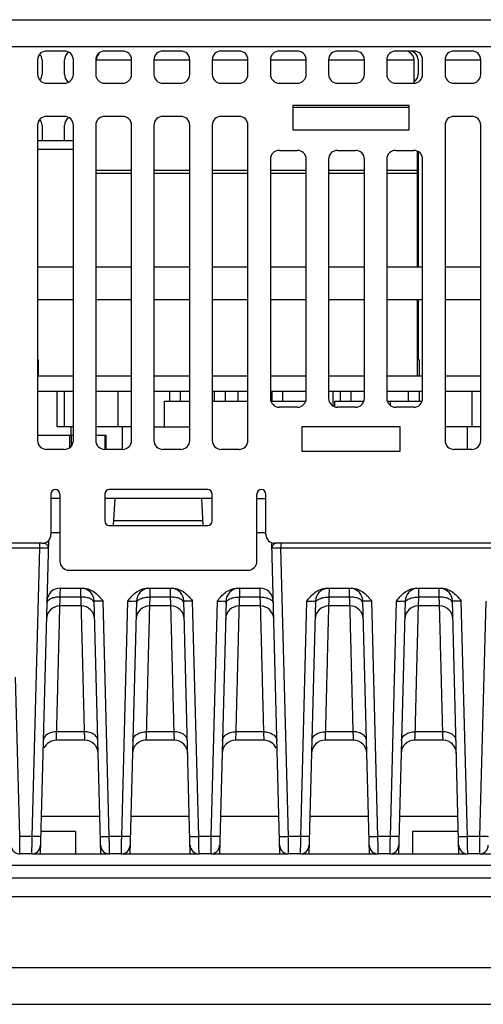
# Model space of a CAD drawing. Header units: millimetres. Extents: x -641 to 119, y -160 to 916.
# Tile 7 of 64: x -195 to -143, y 120 to 230. Entities that reach past the tile are written whole.
import ezdxf

# ---------------------------------------------------------------- set-up
doc = ezdxf.new("R2010")
doc.units = ezdxf.units.MM
doc.header["$LTSCALE"] = 32.67
doc.layers.get('0').update_dxf_attribs({"linetype": 'CONTINUOUS'})
doc.layers.add('02___PRT_ALL_AXES', color=7, linetype='CONTINUOUS')

msp = doc.modelspace()

# ---------------------------------------------------------------- linework, layer by layer
at = {"color": 7, "linetype": 'Continuous'}
for p, q in [((-229.537, 230.207), (-46.037, 230.207)), ((-229.537, 227.207), (-136.191, 227.207)), ((-189.537, 226.707), (-191.537, 226.707)), ((-183.037, 226.707), (-185.037, 226.707)), ((-176.537, 226.707), (-178.537, 226.707)), ((-170.037, 226.707), (-172.037, 226.707)), ((-163.537, 226.707), (-165.537, 226.707)), ((-157.037, 226.707), (-159.037, 226.707)), ((-150.537, 226.707), (-152.537, 226.707)), ((-144.037, 226.707), (-146.037, 226.707)), ((-192.537, 225.707), (-192.537, 224.107)), ((-192.037, 225.707), (-192.037, 224.107)), ((-189.537, 224.107), (-189.537, 225.707)), ((-188.537, 224.107), (-188.537, 225.707)), ((-186.037, 225.707), (-186.037, 224.107)), ((-185.987, 225.707), (-182.037, 225.707)), ((-185.53, 226.524), (-185.531, 226.557)), ((-182.037, 224.107), (-182.037, 225.707)), ((-179.537, 225.707), (-179.537, 224.107)), ((-179.537, 225.707), (-175.537, 225.707)), ((-175.537, 224.107), (-175.537, 225.707)), ((-173.037, 225.707), (-173.037, 224.107)), ((-173.037, 225.707), (-169.037, 225.707)), ((-169.037, 224.107), (-169.037, 225.707)), ((-166.537, 225.707), (-166.537, 224.107)), ((-166.537, 225.707), (-162.537, 225.707)), ((-162.537, 224.107), (-162.537, 225.707)), ((-160.037, 225.707), (-160.037, 224.107)), ((-160.037, 225.707), (-156.037, 225.707)), ((-156.037, 224.107), (-156.037, 225.707)), ((-153.537, 225.707), (-153.537, 224.107)), ((-153.537, 225.707), (-150.487, 225.707)), ((-150.037, 225.707), (-150.037, 224.107)), ((-149.537, 224.107), (-149.537, 225.707)), ((-147.037, 225.707), (-147.037, 224.107)), ((-146.999, 225.707), (-143.037, 225.707)), ((-143.037, 224.107), (-143.037, 225.707)), ((-191.537, 223.107), (-189.537, 223.107)), ((-185.037, 223.107), (-183.037, 223.107)), ((-178.537, 223.107), (-176.537, 223.107)), ((-172.037, 223.107), (-170.037, 223.107)), ((-165.537, 223.107), (-163.537, 223.107)), ((-159.037, 223.107), (-157.037, 223.107)), ((-152.537, 223.107), (-150.537, 223.107)), ((-146.037, 223.107), (-144.037, 223.107)), ((-164.037, 220.607), (-164.037, 217.907)), ((-151.037, 220.607), (-164.037, 220.607)), ((-151.037, 220.407), (-164.037, 220.407)), ((-151.037, 217.907), (-151.037, 220.607)), ((-189.537, 219.407), (-191.537, 219.407)), ((-183.037, 219.407), (-185.037, 219.407)), ((-176.537, 219.407), (-178.537, 219.407)), ((-170.037, 219.407), (-172.037, 219.407)), ((-144.037, 219.407), (-146.037, 219.407)), ((-192.537, 218.407), (-192.537, 183.207)), ((-192.037, 218.407), (-192.037, 216.707)), ((-189.537, 216.707), (-189.537, 218.407)), ((-188.537, 183.207), (-188.537, 218.407)), ((-186.037, 218.407), (-186.037, 183.207)), ((-182.037, 183.207), (-182.037, 218.407)), ((-179.537, 218.407), (-179.537, 183.207)), ((-175.537, 183.207), (-175.537, 218.407)), ((-173.037, 218.407), (-173.037, 183.207)), ((-169.037, 183.207), (-169.037, 218.407)), ((-164.037, 217.907), (-151.037, 217.907)), ((-147.037, 218.407), (-147.037, 183.207)), ((-143.037, 183.207), (-143.037, 218.407)), ((-192.537, 216.707), (-188.537, 216.707)), ((-188.537, 215.707), (-192.537, 215.707)), ((-165.537, 215.608), (-163.537, 215.608)), ((-159.037, 215.608), (-157.037, 215.608)), ((-152.537, 215.608), (-150.537, 215.608)), ((-166.537, 214.608), (-166.537, 187.907)), ((-162.537, 187.907), (-162.537, 214.608)), ((-160.037, 214.608), (-160.037, 187.907)), ((-156.037, 187.907), (-156.037, 214.608)), ((-153.537, 214.608), (-153.537, 187.907)), ((-150.147, 215.526), (-150.147, 213.007)), ((-150.037, 215.453), (-150.037, 202.607)), ((-149.537, 187.907), (-149.537, 214.608)), ((-186.037, 213.407), (-182.037, 213.407)), ((-179.537, 213.407), (-175.537, 213.407)), ((-173.037, 213.407), (-169.037, 213.407)), ((-166.537, 213.407), (-162.537, 213.407)), ((-160.037, 213.407), (-156.037, 213.407)), ((-153.537, 213.407), (-150.107, 213.407)), ((-150.107, 202.607), (-150.107, 213.407)), ((-182.037, 213.007), (-186.037, 213.007)), ((-175.537, 213.007), (-179.537, 213.007)), ((-169.037, 213.007), (-173.037, 213.007)), ((-162.537, 213.007), (-166.537, 213.007)), ((-156.037, 213.007), (-160.037, 213.007)), ((-150.147, 213.007), (-153.537, 213.007)), ((-192.537, 202.607), (-188.537, 202.607)), ((-186.037, 202.607), (-182.037, 202.607)), ((-179.537, 202.607), (-175.537, 202.607)), ((-173.037, 202.607), (-169.037, 202.607)), ((-166.537, 202.607), (-162.537, 202.607)), ((-160.037, 202.607), (-156.037, 202.607)), ((-153.537, 202.607), (-149.537, 202.607)), ((-147.037, 202.607), (-143.037, 202.607)), ((-188.537, 198.907), (-192.537, 198.907)), ((-182.037, 198.907), (-186.037, 198.907)), ((-175.537, 198.907), (-179.537, 198.907)), ((-169.037, 198.907), (-173.037, 198.907)), ((-162.537, 198.907), (-166.537, 198.907)), ((-156.037, 198.907), (-160.037, 198.907)), ((-149.537, 198.907), (-153.537, 198.907)), ((-150.107, 190.407), (-150.107, 198.907)), ((-150.037, 198.907), (-150.037, 192.207)), ((-143.037, 198.907), (-147.037, 198.907)), ((-192.537, 190.407), (-188.537, 190.407)), ((-186.037, 190.407), (-182.037, 190.407)), ((-179.537, 190.407), (-175.537, 190.407)), ((-173.037, 190.407), (-169.037, 190.407)), ((-166.537, 190.407), (-162.537, 190.407)), ((-160.037, 190.407), (-156.037, 190.407)), ((-153.537, 190.407), (-149.537, 190.407)), ((-147.037, 190.407), (-143.037, 190.407)), ((-192.537, 188.707), (-188.537, 188.707)), ((-190.337, 184.707), (-190.337, 188.707)), ((-189.537, 184.707), (-189.537, 188.707)), ((-186.037, 188.707), (-182.037, 188.707)), ((-183.537, 184.707), (-183.537, 188.707)), ((-179.537, 188.707), (-175.537, 188.707)), ((-173.037, 188.707), (-169.037, 188.707)), ((-171.537, 187.607), (-171.537, 188.707)), ((-166.537, 188.707), (-162.537, 188.707)), ((-160.037, 188.707), (-156.037, 188.707)), ((-159.537, 187.062), (-159.537, 188.707)), ((-153.537, 188.707), (-149.537, 188.707)), ((-147.037, 188.707), (-143.037, 188.707)), ((-144.037, 188.707), (-144.037, 184.707)), ((-178.372, 187.607), (-175.537, 187.607)), ((-178.372, 184.707), (-178.372, 187.607)), ((-173.037, 187.607), (-169.037, 187.607)), ((-166.477, 187.607), (-162.596, 187.607)), ((-159.322, 187.607), (-156.096, 187.607)), ((-159.322, 186.964), (-159.322, 187.607)), ((-153.477, 187.607), (-149.596, 187.607)), ((-153.112, 187.112), (-153.112, 187.607)), ((-163.537, 186.907), (-165.537, 186.907)), ((-157.037, 186.907), (-159.037, 186.907)), ((-150.537, 186.907), (-152.537, 186.907)), ((-188.537, 183.757), (-192.537, 183.757)), ((-188.537, 184.707), (-190.337, 184.707)), ((-188.945, 182.423), (-188.945, 183.757)), ((-188.837, 184.707), (-188.837, 183.757)), ((-188.729, 182.651), (-188.729, 183.757)), ((-182.037, 184.707), (-186.037, 184.707)), ((-184.887, 183.757), (-186.037, 183.757)), ((-184.995, 182.207), (-184.995, 183.757)), ((-184.887, 182.207), (-184.887, 183.757)), ((-183.087, 184.707), (-183.087, 182.207)), ((-179.537, 184.707), (-175.537, 184.707)), ((-152.037, 184.707), (-163.037, 184.707)), ((-163.037, 184.707), (-163.037, 182.007)), ((-152.037, 182.007), (-152.037, 184.707)), ((-143.037, 184.707), (-147.037, 184.707)), ((-144.566, 184.707), (-144.566, 182.207)), ((-189.537, 182.207), (-191.537, 182.207)), ((-183.037, 182.207), (-185.037, 182.207)), ((-176.537, 182.207), (-178.537, 182.207)), ((-170.037, 182.207), (-172.037, 182.207)), ((-163.037, 182.007), (-152.037, 182.007)), ((-144.037, 182.207), (-146.037, 182.207)), ((-191.037, 177.207), (-191.037, 172.707)), ((-190.037, 177.207), (-190.037, 169.707)), ((-185.037, 177.207), (-185.037, 174.207)), ((-173.537, 177.707), (-184.537, 177.707)), ((-173.037, 174.207), (-173.037, 177.207)), ((-168.037, 169.707), (-168.037, 177.207)), ((-167.037, 172.707), (-167.037, 177.207)), ((-190.037, 176.707), (-191.037, 176.707)), ((-173.037, 176.707), (-185.037, 176.707)), ((-184.037, 173.707), (-183.879, 176.707)), ((-174.037, 173.707), (-174.194, 176.707)), ((-168.037, 176.707), (-167.037, 176.707)), ((-174.063, 174.207), (-184.01, 174.207)), ((-191.037, 172.907), (-190.037, 172.907)), ((-184.537, 173.707), (-173.537, 173.707)), ((-168.037, 172.907), (-167.037, 172.907)), ((-192.037, 171.707), (-229.537, 171.707)), ((-192.332, 171.707), (-192.332, 171.194)), ((-191.31, 172.029), (-192.227, 137.035)), ((-165.477, 137.035), (-166.385, 171.698)), ((-92.837, 171.707), (-166.037, 171.707)), ((-165.372, 171.707), (-165.372, 171.194)), ((-229.537, 171.194), (-192.332, 171.194)), ((-192.332, 171.194), (-193.176, 138.955)), ((-165.372, 171.194), (-93.232, 171.194)), ((-164.528, 138.955), (-165.372, 171.194)), ((-189.037, 168.707), (-169.037, 168.707)), ((-189.989, 166.707), (-187.468, 166.707)), ((-180.215, 166.707), (-177.468, 166.707)), ((-170.215, 166.707), (-167.715, 166.707)), ((-160.215, 166.707), (-157.468, 166.707)), ((-150.215, 166.707), (-147.468, 166.707)), ((-187.689, 165.707), (-189.995, 165.707)), ((-185.477, 137.035), (-186.216, 165.266)), ((-184.528, 138.955), (-185.217, 165.266)), ((-182.488, 165.247), (-183.176, 138.955)), ((-181.488, 165.247), (-182.227, 137.035)), ((-177.689, 165.707), (-179.995, 165.707)), ((-175.477, 137.035), (-176.216, 165.266)), ((-174.528, 138.955), (-175.217, 165.266)), ((-172.488, 165.247), (-173.176, 138.955)), ((-171.488, 165.247), (-172.227, 137.035)), ((-167.709, 165.707), (-169.995, 165.707)), ((-162.488, 165.247), (-163.176, 138.955)), ((-161.488, 165.247), (-162.227, 137.035)), ((-157.689, 165.707), (-159.995, 165.707)), ((-155.477, 137.035), (-156.216, 165.266)), ((-154.528, 138.955), (-155.217, 165.266)), ((-152.488, 165.247), (-153.176, 138.955)), ((-151.488, 165.247), (-152.227, 137.035)), ((-147.689, 165.707), (-149.995, 165.707)), ((-145.477, 137.035), (-146.216, 165.266)), ((-144.528, 138.955), (-145.217, 165.266)), ((-142.488, 165.247), (-143.176, 138.955)), ((-187.644, 164.707), (-190.041, 164.707)), ((-177.644, 164.707), (-180.041, 164.707)), ((-167.663, 164.707), (-170.041, 164.707)), ((-157.644, 164.707), (-160.041, 164.707)), ((-147.644, 164.707), (-150.041, 164.707)), ((-194.528, 138.955), (-194.994, 156.747)), ((-187.251, 149.707), (-190.434, 149.707)), ((-187.287, 150.647), (-190.397, 150.647)), ((-177.251, 149.707), (-180.434, 149.707)), ((-177.287, 150.647), (-180.397, 150.647)), ((-167.27, 149.707), (-170.434, 149.707)), ((-167.307, 150.647), (-170.397, 150.647)), ((-157.251, 149.707), (-160.434, 149.707)), ((-157.287, 150.647), (-160.397, 150.647)), ((-147.251, 149.707), (-150.434, 149.707)), ((-147.287, 150.647), (-150.397, 150.647)), ((-185.586, 141.207), (-192.118, 141.207)), ((-175.586, 141.207), (-182.118, 141.207)), ((-165.586, 141.207), (-172.118, 141.207)), ((-155.586, 141.207), (-162.118, 141.207)), ((-145.586, 141.207), (-152.118, 141.207)), ((-193.176, 138.955), (-194.528, 138.955)), ((-188.292, 139.507), (-192.162, 139.507)), ((-188.292, 139.507), (-188.292, 137.035)), ((-183.176, 138.955), (-184.528, 138.955)), ((-173.176, 138.955), (-174.528, 138.955)), ((-163.176, 138.955), (-164.528, 138.955)), ((-153.176, 138.955), (-154.528, 138.955)), ((-145.542, 139.507), (-150.681, 139.507)), ((-150.681, 139.507), (-150.681, 137.035)), ((-143.176, 138.955), (-144.528, 138.955)), ((-193.202, 137.007), (-194.502, 137.007)), ((-193.097, 137.035), (-184.607, 137.035)), ((-183.202, 137.007), (-184.502, 137.007)), ((-183.097, 137.035), (-174.607, 137.035)), ((-173.202, 137.007), (-174.502, 137.007)), ((-173.097, 137.035), (-164.607, 137.035)), ((-163.202, 137.007), (-164.502, 137.007)), ((-163.097, 137.035), (-154.607, 137.035)), ((-153.202, 137.007), (-154.502, 137.007)), ((-153.097, 137.035), (-144.607, 137.035)), ((-143.202, 137.007), (-144.502, 137.007)), ((-143.097, 137.035), (-134.607, 137.035)), ((-229.537, 135.743), (-50.996, 135.743)), ((-229.537, 134.352), (-50.971, 134.352)), ((-229.537, 132.253), (-50.931, 132.253)), ((-229.537, 124.315), (-50.965, 124.315)), ((-229.537, 120.207), (-51.037, 120.207))]:
    msp.add_line(p, q, dxfattribs=at)
for centre, radius, start, end in [((-191.537, 225.707), 1, 90, 180), ((-189.537, 225.707), 1, 0, 90), ((-185.037, 225.707), 1, 90, 180), ((-183.037, 225.707), 1, 0, 90), ((-178.537, 225.707), 1, 90, 180), ((-176.537, 225.707), 1, 0, 90), ((-172.037, 225.707), 1, 90, 180), ((-170.037, 225.707), 1, 0, 90), ((-165.537, 225.707), 1, 90, 180), ((-163.537, 225.707), 1, 0, 90), ((-159.037, 225.707), 1, 90, 180), ((-157.037, 225.707), 1, 0, 90), ((-152.537, 225.707), 1, 90, 180), ((-151.487, 225.707), 1, 0, 67.50166), ((-151.037, 225.707), 1, 0, 90), ((-150.537, 225.707), 1, 0, 90), ((-146.037, 225.707), 1, 90, 180), ((-144.037, 225.707), 1, 0, 90), ((-193.037, 225.707), 1, 0, 40.60487), ((-188.537, 225.707), 1, 123.76934, 180), ((-184.987, 225.707), 1, 134.9989, 180), ((-191.537, 224.107), 1, 180, 270), ((-193.037, 224.107), 1, 319.39513, 0), ((-188.537, 224.107), 1, 180, 239.3951), ((-189.537, 224.107), 1, 270, 0), ((-185.037, 224.107), 1, 180, 270), ((-183.037, 224.107), 1, 270, 0), ((-178.537, 224.107), 1, 180, 270), ((-176.537, 224.107), 1, 270, 0), ((-172.037, 224.107), 1, 180, 270), ((-170.037, 224.107), 1, 270, 0), ((-165.537, 224.107), 1, 180, 270), ((-163.537, 224.107), 1, 270, 0), ((-159.037, 224.107), 1, 180, 270), ((-157.037, 224.107), 1, 270, 0), ((-152.537, 224.107), 1, 180, 270), ((-150.537, 224.107), 1, 270, 0), ((-151.037, 224.107), 1, 304.10979, 0), ((-146.037, 224.107), 1, 180, 270), ((-144.037, 224.107), 1, 270, 0), ((-191.537, 218.407), 1, 90, 180), ((-193.037, 218.407), 1, 0, 40.60487), ((-189.537, 218.407), 1, 0, 90), ((-188.537, 218.407), 1, 123.76934, 180), ((-185.037, 218.407), 1, 90, 180), ((-183.037, 218.407), 1, 0, 90), ((-178.537, 218.407), 1, 90, 180), ((-176.537, 218.407), 1, 0, 90), ((-172.037, 218.407), 1, 90, 180), ((-170.037, 218.407), 1, 0, 90), ((-146.037, 218.407), 1, 90, 180), ((-144.037, 218.407), 1, 0, 90), ((-165.537, 214.608), 1, 90, 180), ((-163.537, 214.608), 1, 0, 90), ((-159.037, 214.608), 1, 90, 180), ((-157.037, 214.608), 1, 0, 90), ((-152.537, 214.608), 1, 90, 180), ((-150.537, 214.608), 1, 0, 90), ((-165.537, 187.907), 1, 180, 270), ((-163.537, 187.907), 1, 270, 0), ((-159.037, 187.907), 1, 180, 270), ((-157.037, 187.907), 1, 270, 0), ((-152.537, 187.907), 1, 180, 270), ((-150.537, 187.907), 1, 270, 0), ((-191.537, 183.207), 1, 180, 270), ((-189.537, 183.207), 1, 270, 0), ((-185.037, 183.207), 1, 180, 270), ((-183.037, 183.207), 1, 270, 0), ((-178.537, 183.207), 1, 180, 270), ((-176.537, 183.207), 1, 270, 0), ((-172.037, 183.207), 1, 180, 270), ((-170.037, 183.207), 1, 270, 0), ((-146.037, 183.207), 1, 180, 270), ((-144.037, 183.207), 1, 270, 0), ((-190.537, 177.207), 0.5, 0, 180), ((-184.537, 177.207), 0.5, 90, 180), ((-173.537, 177.207), 0.5, 0, 90), ((-167.537, 177.207), 0.5, 0, 180), ((-184.537, 174.207), 0.5, 180, 270), ((-173.537, 174.207), 0.5, 270, 0), ((-192.037, 172.707), 1, 270, 0), ((-166.037, 172.707), 1, 180, 270), ((-191.832, 171.207), 0.5, 358.5, 90), ((-165.872, 171.207), 0.5, 90.00008, 181.5), ((-189.037, 169.707), 1, 180, 270), ((-169.037, 169.707), 1, 270, 0), ((-189.989, 165.207), 1.5, 90, 178.5), ((-187.696, 165.227), 1.48, 1.50002, 81.29144), ((-179.989, 165.207), 1.5, 98.52618, 178.49998), ((-177.696, 165.227), 1.48, 1.50002, 81.29144), ((-169.989, 165.207), 1.5, 98.52618, 178.49998), ((-167.715, 165.207), 1.5, 1.5, 90), ((-159.989, 165.207), 1.5, 98.52618, 178.49998), ((-157.696, 165.227), 1.48, 1.50002, 81.29142), ((-149.989, 165.207), 1.5, 98.52618, 178.49998), ((-147.696, 165.227), 1.48, 1.50002, 81.29142), ((-190.041, 163.207), 1.5, 90.00008, 178.50295), ((-187.644, 163.227), 1.48, 1.49902, 89.99997), ((-180.041, 163.207), 1.5, 90.00003, 178.5), ((-177.644, 163.227), 1.48, 1.49902, 89.99997), ((-170.041, 163.207), 1.5, 90.00003, 178.5), ((-167.663, 163.207), 1.5, 1.5, 89.99992), ((-160.041, 163.207), 1.5, 90.00003, 178.5), ((-157.644, 163.227), 1.48, 1.49902, 89.99997), ((-150.041, 163.207), 1.5, 90.00003, 178.5), ((-147.644, 163.227), 1.48, 1.49902, 89.99997), ((-190.434, 148.207), 1.5, 90, 156.37508), ((-187.251, 148.227), 1.48, 1.49992, 90), ((-180.434, 148.207), 1.5, 90, 178.5), ((-177.251, 148.227), 1.48, 1.49992, 90), ((-170.434, 148.207), 1.5, 90, 178.5), ((-167.27, 148.207), 1.5, 23.625, 90), ((-160.434, 148.207), 1.5, 90, 178.5), ((-157.251, 148.227), 1.48, 1.49992, 90), ((-150.434, 148.207), 1.5, 90, 178.5), ((-147.251, 148.227), 1.48, 1.49992, 90), ((-194.502, 138.007), 1, 181.5, 270), ((-193.202, 138.007), 1, 270, 358.50002), ((-184.502, 138.007), 1, 181.50017, 270), ((-183.202, 138.007), 1, 270, 358.50002), ((-174.502, 138.007), 1, 181.5, 270), ((-173.202, 138.007), 1, 270, 358.50002), ((-164.502, 138.007), 1, 181.5, 270), ((-163.202, 138.007), 1, 270, 358.50002), ((-154.502, 138.007), 1, 181.5, 270), ((-153.202, 138.007), 1, 270, 358.50002), ((-144.502, 138.007), 1, 181.5, 270), ((-143.202, 138.007), 1, 270, 358.50002)]:
    msp.add_arc(centre, radius, start, end, dxfattribs=at)
for points, start_tangent, end_tangent in [([(-192.332, 171.194), (-192.025, 171.191), (-191.741, 171.189), (-191.517, 171.189), (-191.377, 171.191), (-191.332, 171.194)], (0.9999149, -0.0130452), (0.0211839, 0.9997756)), ([(-166.372, 171.194), (-166.327, 171.191), (-166.187, 171.189), (-165.963, 171.189), (-165.679, 171.191), (-165.372, 171.194)], (0.0213429, -0.9997722), (0.9999149, 0.0130453)), ([(-189.995, 165.707), (-189.992, 166.122), (-189.99, 166.439), (-189.989, 166.639), (-189.989, 166.707)], (0.006585, 0.9999783), (0.0065549, 0.9999785)), ([(-187.689, 165.707), (-187.693, 166.239), (-187.695, 166.593), (-187.696, 166.707)], (-0.0067794, 0.999977), (-0.0068243, 0.9999767)), ([(-187.468, 166.707), (-186.743, 166.564), (-186.133, 166.212), (-185.636, 165.753), (-185.217, 165.266)], (1, 0.0000732), (0.6359391, -0.7717393)), ([(-182.488, 165.247), (-182.065, 165.741), (-181.564, 166.206), (-180.948, 166.562), (-180.214, 166.707)], (0.6333966, 0.7738273), (1, -0.0000873)), ([(-179.99, 166.444), (-179.992, 166.12), (-179.995, 165.707)], (-0.0065184, -0.9999788), (-0.0065017, -0.9999789)), ([(-179.989, 166.707), (-179.989, 166.643), (-179.99, 166.444)], (-0.0066134, -0.9999781), (-0.0065184, -0.9999788)), ([(-177.689, 165.707), (-177.693, 166.239), (-177.695, 166.593), (-177.696, 166.707)], (-0.0067794, 0.999977), (-0.0068243, 0.9999767)), ([(-177.468, 166.707), (-176.743, 166.564), (-176.133, 166.212), (-175.636, 165.753), (-175.217, 165.266)], (1, 0.0000732), (0.6359391, -0.7717393)), ([(-172.488, 165.247), (-172.065, 165.741), (-171.564, 166.206), (-170.948, 166.562), (-170.214, 166.707)], (0.6333966, 0.7738273), (1, -0.0000873)), ([(-169.99, 166.444), (-169.992, 166.12), (-169.995, 165.707)], (-0.0065184, -0.9999788), (-0.0065017, -0.9999789)), ([(-169.989, 166.707), (-169.989, 166.643), (-169.99, 166.444)], (-0.0066134, -0.9999781), (-0.0065184, -0.9999788)), ([(-167.715, 166.707), (-167.715, 166.639), (-167.714, 166.439), (-167.712, 166.122), (-167.709, 165.707)], (0.0065549, -0.9999785), (0.0065848, -0.9999783)), ([(-162.488, 165.247), (-162.065, 165.741), (-161.564, 166.206), (-160.948, 166.562), (-160.214, 166.707)], (0.6334014, 0.7738234), (1, -0.0000855)), ([(-159.99, 166.444), (-159.992, 166.12), (-159.995, 165.707)], (-0.0065184, -0.9999788), (-0.0065017, -0.9999789)), ([(-159.989, 166.707), (-159.989, 166.643), (-159.99, 166.444)], (-0.0066134, -0.9999781), (-0.0065184, -0.9999788)), ([(-157.689, 165.707), (-157.693, 166.239), (-157.695, 166.593), (-157.696, 166.707)], (-0.0067794, 0.999977), (-0.0068243, 0.9999767)), ([(-157.468, 166.707), (-156.743, 166.564), (-156.133, 166.212), (-155.636, 165.753), (-155.217, 165.266)], (1, 0.0000712), (0.6359436, -0.7717355)), ([(-152.488, 165.247), (-152.065, 165.741), (-151.564, 166.206), (-150.948, 166.562), (-150.214, 166.707)], (0.6334031, 0.773822), (1, -0.0000846)), ([(-149.99, 166.444), (-149.992, 166.12), (-149.995, 165.707)], (-0.0065181, -0.9999788), (-0.0065035, -0.9999789)), ([(-149.989, 166.707), (-149.989, 166.643), (-149.99, 166.444)], (-0.0066148, -0.9999781), (-0.0065181, -0.9999788)), ([(-147.689, 165.707), (-147.693, 166.239), (-147.695, 166.593), (-147.696, 166.707)], (-0.0067794, 0.999977), (-0.0068243, 0.9999767)), ([(-147.468, 166.707), (-146.743, 166.564), (-146.133, 166.212), (-145.636, 165.753), (-145.217, 165.266)], (1, 0.0000712), (0.6359436, -0.7717355)), ([(-191.049, 165.512), (-191.375, 165.278), (-191.495, 164.997)], (-0.9068772, -0.4213949), (-0.026198, -0.9996568)), ([(-189.995, 165.707), (-190.564, 165.662), (-191.049, 165.512)], (-0.9998072, 0.0196358), (-0.9068772, -0.4213949)), ([(-190.041, 164.707), (-190.038, 164.776), (-190.029, 164.975), (-190.014, 165.292), (-189.995, 165.707)], (0.0457749, 0.9989518), (0.0458236, 0.9989495)), ([(-186.65, 165.514), (-187.127, 165.663), (-187.689, 165.707)], (-0.9068725, 0.421405), (-0.9998072, -0.0196362)), ([(-187.644, 164.707), (-187.647, 164.776), (-187.656, 164.976), (-187.67, 165.293), (-187.689, 165.707)], (-0.0455137, 0.9989637), (-0.0455119, 0.9989638)), ([(-186.328, 165.284), (-186.65, 165.514)], (-0.6408131, 0.7676969), (-0.9068725, 0.421405)), ([(-186.21, 165.006), (-186.328, 165.284)], (-0.0261807, 0.9996572), (-0.6408131, 0.7676969)), ([(-186.216, 165.266), (-186.082, 165.28), (-185.924, 165.282), (-185.719, 165.28), (-185.478, 165.275), (-185.217, 165.266)], (-0.0270218, 0.9996348), (0.999248, -0.0387748)), ([(-182.488, 165.247), (-182.226, 165.256), (-181.985, 165.261), (-181.78, 165.263), (-181.622, 165.261), (-181.488, 165.247)], (0.9992275, 0.0392989), (-0.0269888, -0.9996357)), ([(-181.495, 164.997), (-181.375, 165.278)], (0.0261826, 0.9996572), (0.640811, 0.7676987)), ([(-181.375, 165.278), (-181.049, 165.512)], (0.640811, 0.7676987), (0.906871, 0.4214083)), ([(-181.049, 165.512), (-180.564, 165.662), (-179.995, 165.707)], (0.906871, 0.4214083), (0.9998072, -0.0196357)), ([(-179.995, 165.707), (-180.014, 165.293), (-180.029, 164.976), (-180.038, 164.776), (-180.041, 164.707)], (-0.0457725, -0.9989519), (-0.0457747, -0.9989518)), ([(-176.65, 165.514), (-177.127, 165.663), (-177.689, 165.707)], (-0.9068725, 0.421405), (-0.9998072, -0.0196362)), ([(-177.644, 164.707), (-177.647, 164.776), (-177.656, 164.976), (-177.67, 165.293), (-177.689, 165.707)], (-0.0455137, 0.9989637), (-0.0455119, 0.9989638)), ([(-176.328, 165.284), (-176.65, 165.514)], (-0.6408131, 0.7676969), (-0.9068725, 0.421405)), ([(-176.21, 165.006), (-176.328, 165.284)], (-0.0261807, 0.9996572), (-0.6408131, 0.7676969)), ([(-176.216, 165.266), (-176.082, 165.28), (-175.924, 165.282), (-175.719, 165.28), (-175.478, 165.275), (-175.217, 165.266)], (-0.0270218, 0.9996348), (0.999248, -0.0387748)), ([(-172.488, 165.247), (-172.226, 165.256), (-171.985, 165.261), (-171.78, 165.263), (-171.622, 165.261), (-171.488, 165.247)], (0.9992275, 0.0392989), (-0.0269888, -0.9996357)), ([(-171.495, 164.997), (-171.375, 165.278)], (0.0261826, 0.9996572), (0.640811, 0.7676987)), ([(-171.375, 165.278), (-171.049, 165.512)], (0.640811, 0.7676987), (0.906871, 0.4214083)), ([(-171.049, 165.512), (-170.564, 165.662), (-169.995, 165.707)], (0.906871, 0.4214083), (0.9998072, -0.0196357)), ([(-169.995, 165.707), (-170.014, 165.293), (-170.029, 164.976), (-170.038, 164.776), (-170.041, 164.707)], (-0.0457725, -0.9989519), (-0.0457747, -0.9989518)), ([(-167.709, 165.707), (-167.14, 165.662), (-166.655, 165.512)], (0.9998072, 0.0196351), (0.9068526, -0.421448)), ([(-167.709, 165.707), (-167.69, 165.292), (-167.675, 164.975), (-167.666, 164.776), (-167.663, 164.707)], (0.0458237, -0.9989495), (0.0457748, -0.9989518)), ([(-166.655, 165.512), (-166.329, 165.278), (-166.209, 164.997)], (0.9068526, -0.421448), (0.026014, -0.9996616)), ([(-162.488, 165.247), (-162.226, 165.256), (-161.985, 165.261), (-161.78, 165.263), (-161.622, 165.261), (-161.488, 165.247)], (0.9992274, 0.0393007), (-0.0270327, -0.9996346)), ([(-161.495, 164.997), (-161.375, 165.278)], (0.0261826, 0.9996572), (0.640811, 0.7676987)), ([(-161.375, 165.278), (-161.049, 165.512)], (0.640811, 0.7676987), (0.906871, 0.4214083)), ([(-161.049, 165.512), (-160.564, 165.662), (-159.995, 165.707)], (0.906871, 0.4214083), (0.9998072, -0.0196357)), ([(-159.995, 165.707), (-160.014, 165.293), (-160.029, 164.976), (-160.038, 164.776), (-160.041, 164.707)], (-0.0457725, -0.9989519), (-0.0457747, -0.9989518)), ([(-156.65, 165.514), (-157.127, 165.663), (-157.689, 165.707)], (-0.9068725, 0.421405), (-0.9998072, -0.0196362)), ([(-157.644, 164.707), (-157.647, 164.776), (-157.656, 164.976), (-157.67, 165.293), (-157.689, 165.707)], (-0.0455137, 0.9989637), (-0.0455119, 0.9989638)), ([(-156.328, 165.284), (-156.65, 165.514)], (-0.6408131, 0.7676969), (-0.9068725, 0.421405)), ([(-156.21, 165.006), (-156.328, 165.284)], (-0.0261807, 0.9996572), (-0.6408131, 0.7676969)), ([(-156.216, 165.266), (-156.082, 165.28), (-155.924, 165.282), (-155.719, 165.28), (-155.478, 165.275), (-155.217, 165.266)], (-0.0270661, 0.9996336), (0.9992479, -0.0387765)), ([(-152.488, 165.247), (-152.226, 165.256), (-151.985, 165.261), (-151.78, 165.263), (-151.622, 165.261), (-151.488, 165.247)], (0.9992274, 0.0393013), (-0.0270518, -0.999634)), ([(-151.495, 164.997), (-151.375, 165.278)], (0.0261824, 0.9996572), (0.6408109, 0.7676988)), ([(-151.375, 165.278), (-151.049, 165.512)], (0.6408109, 0.7676988), (0.906871, 0.4214083)), ([(-151.049, 165.512), (-150.564, 165.662), (-149.995, 165.707)], (0.906871, 0.4214083), (0.9998072, -0.0196357)), ([(-149.995, 165.707), (-150.014, 165.293), (-150.029, 164.976), (-150.038, 164.776), (-150.041, 164.707)], (-0.0457729, -0.9989519), (-0.0457746, -0.9989518)), ([(-146.65, 165.514), (-147.127, 165.663), (-147.689, 165.707)], (-0.9068725, 0.421405), (-0.9998072, -0.0196362)), ([(-147.644, 164.707), (-147.647, 164.776), (-147.656, 164.976), (-147.67, 165.293), (-147.689, 165.707)], (-0.0455137, 0.9989637), (-0.0455119, 0.9989638)), ([(-146.328, 165.284), (-146.65, 165.514)], (-0.6408131, 0.7676969), (-0.9068725, 0.421405)), ([(-146.21, 165.006), (-146.328, 165.284)], (-0.0261807, 0.9996572), (-0.6408131, 0.7676969)), ([(-146.216, 165.266), (-146.082, 165.28), (-145.924, 165.282), (-145.719, 165.28), (-145.478, 165.275), (-145.217, 165.266)], (-0.0270661, 0.9996336), (0.9992479, -0.0387765)), ([(-190.397, 150.647), (-190.357, 152.217), (-190.312, 154.002), (-190.264, 155.88), (-190.217, 157.74), (-190.173, 159.481), (-190.134, 161.021), (-190.102, 162.304), (-190.077, 163.298), (-190.059, 164.001), (-190.048, 164.436), (-190.042, 164.651), (-190.041, 164.707)], (0.0253032, 0.9996798), (0.0253034, 0.9996798)), ([(-187.287, 150.647), (-187.323, 152.06), (-187.364, 153.673), (-187.408, 155.39), (-187.451, 157.118), (-187.493, 158.776), (-187.532, 160.292), (-187.565, 161.61), (-187.593, 162.693), (-187.614, 163.526), (-187.629, 164.113), (-187.638, 164.478), (-187.642, 164.659), (-187.644, 164.707)], (-0.0253148, 0.9996795), (-0.0253152, 0.9996795)), ([(-180.041, 164.707), (-180.042, 164.662), (-180.046, 164.489), (-180.055, 164.139), (-180.07, 163.571), (-180.09, 162.759), (-180.117, 161.697), (-180.15, 160.398), (-180.188, 158.895), (-180.23, 157.241), (-180.274, 155.504), (-180.318, 153.766), (-180.36, 152.115), (-180.397, 150.647)], (-0.0253035, -0.9996798), (-0.0253032, -0.9996798)), ([(-177.287, 150.647), (-177.323, 152.06), (-177.364, 153.673), (-177.408, 155.39), (-177.451, 157.118), (-177.493, 158.776), (-177.532, 160.292), (-177.565, 161.61), (-177.593, 162.693), (-177.614, 163.526), (-177.629, 164.113), (-177.638, 164.478), (-177.642, 164.659), (-177.644, 164.707)], (-0.0253148, 0.9996795), (-0.0253152, 0.9996795)), ([(-170.041, 164.707), (-170.042, 164.662), (-170.046, 164.489), (-170.055, 164.139), (-170.07, 163.571), (-170.09, 162.759), (-170.117, 161.697), (-170.15, 160.398), (-170.188, 158.895), (-170.23, 157.241), (-170.274, 155.504), (-170.318, 153.766), (-170.36, 152.115), (-170.397, 150.647)], (-0.0253035, -0.9996798), (-0.0253032, -0.9996798)), ([(-167.663, 164.707), (-167.662, 164.655), (-167.657, 164.451), (-167.646, 164.033), (-167.629, 163.352), (-167.604, 162.38), (-167.572, 161.118), (-167.534, 159.591), (-167.49, 157.855), (-167.442, 155.989), (-167.394, 154.09), (-167.348, 152.268), (-167.307, 150.647)], (0.0253034, -0.9996798), (0.0253032, -0.9996798)), ([(-160.041, 164.707), (-160.042, 164.662), (-160.046, 164.489), (-160.055, 164.139), (-160.07, 163.571), (-160.09, 162.759), (-160.117, 161.697), (-160.15, 160.398), (-160.188, 158.895), (-160.23, 157.241), (-160.274, 155.504), (-160.318, 153.766), (-160.36, 152.115), (-160.397, 150.647)], (-0.0253035, -0.9996798), (-0.0253032, -0.9996798)), ([(-157.287, 150.647), (-157.323, 152.06), (-157.364, 153.673), (-157.408, 155.39), (-157.451, 157.118), (-157.493, 158.776), (-157.532, 160.292), (-157.565, 161.61), (-157.593, 162.693), (-157.614, 163.526), (-157.629, 164.113), (-157.638, 164.478), (-157.642, 164.659), (-157.644, 164.707)], (-0.0253148, 0.9996795), (-0.0253152, 0.9996795)), ([(-150.041, 164.707), (-150.042, 164.662), (-150.046, 164.489), (-150.055, 164.139), (-150.07, 163.571), (-150.09, 162.759), (-150.117, 161.697), (-150.15, 160.398), (-150.188, 158.895), (-150.23, 157.241), (-150.274, 155.504), (-150.318, 153.766), (-150.36, 152.115), (-150.397, 150.647)], (-0.0253035, -0.9996798), (-0.0253032, -0.9996798)), ([(-147.287, 150.647), (-147.323, 152.06), (-147.364, 153.673), (-147.408, 155.39), (-147.451, 157.118), (-147.493, 158.776), (-147.532, 160.292), (-147.565, 161.61), (-147.593, 162.693), (-147.614, 163.526), (-147.629, 164.113), (-147.638, 164.478), (-147.642, 164.659), (-147.644, 164.707)], (-0.0253148, 0.9996795), (-0.0253152, 0.9996795)), ([(-190.397, 150.647), (-190.965, 150.578), (-191.448, 150.366), (-191.775, 150.043), (-191.896, 149.656)], (-0.9999044, 0.0138292), (-0.0261776, -0.9996573)), ([(-190.434, 149.707), (-190.428, 149.861), (-190.42, 150.063), (-190.409, 150.334), (-190.397, 150.647)], (0.0392471, 0.9992295), (0.0392421, 0.9992297)), ([(-185.808, 149.669), (-185.928, 150.051), (-186.251, 150.37), (-186.727, 150.579), (-187.287, 150.647)], (-0.0261774, 0.9996573), (-0.9999044, -0.0138292)), ([(-187.251, 149.707), (-187.255, 149.807), (-187.26, 149.943), (-187.268, 150.137), (-187.277, 150.377), (-187.287, 150.647)], (-0.0390761, 0.9992362), (-0.0390647, 0.9992367)), ([(-181.896, 149.656), (-181.775, 150.043), (-181.448, 150.366), (-180.965, 150.578), (-180.397, 150.647)], (0.0261766, 0.9996573), (0.9999044, -0.0138292)), ([(-180.397, 150.647), (-180.407, 150.379), (-180.417, 150.14), (-180.424, 149.946), (-180.43, 149.809), (-180.434, 149.707)], (-0.0392411, -0.9992298), (-0.0392496, -0.9992294)), ([(-175.808, 149.669), (-175.928, 150.051), (-176.251, 150.37), (-176.727, 150.579), (-177.287, 150.647)], (-0.0261774, 0.9996573), (-0.9999044, -0.0138292)), ([(-177.251, 149.707), (-177.255, 149.807), (-177.26, 149.943), (-177.268, 150.137), (-177.277, 150.377), (-177.287, 150.647)], (-0.0390761, 0.9992362), (-0.0390647, 0.9992367)), ([(-171.896, 149.656), (-171.775, 150.043), (-171.448, 150.366), (-170.965, 150.578), (-170.397, 150.647)], (0.0261766, 0.9996573), (0.9999044, -0.0138292)), ([(-170.397, 150.647), (-170.407, 150.379), (-170.417, 150.14), (-170.424, 149.946), (-170.43, 149.809), (-170.434, 149.707)], (-0.0392411, -0.9992298), (-0.0392496, -0.9992294)), ([(-167.307, 150.647), (-166.739, 150.578), (-166.256, 150.366), (-165.929, 150.043), (-165.808, 149.656)], (0.9999044, 0.0138292), (0.0261763, -0.9996573)), ([(-167.307, 150.647), (-167.295, 150.336), (-167.284, 150.065), (-167.276, 149.863), (-167.27, 149.707)], (0.0392433, -0.9992297), (0.0392471, -0.9992295)), ([(-161.896, 149.656), (-161.775, 150.043), (-161.448, 150.366), (-160.965, 150.578), (-160.397, 150.647)], (0.0261766, 0.9996573), (0.9999044, -0.0138292)), ([(-160.397, 150.647), (-160.407, 150.379), (-160.417, 150.14), (-160.424, 149.946), (-160.43, 149.809), (-160.434, 149.707)], (-0.0392411, -0.9992298), (-0.0392496, -0.9992294)), ([(-155.808, 149.669), (-155.928, 150.051), (-156.251, 150.37), (-156.727, 150.579), (-157.287, 150.647)], (-0.0261774, 0.9996573), (-0.9999044, -0.0138292)), ([(-157.251, 149.707), (-157.255, 149.807), (-157.26, 149.943), (-157.268, 150.137), (-157.277, 150.377), (-157.287, 150.647)], (-0.0390761, 0.9992362), (-0.0390647, 0.9992367)), ([(-151.896, 149.656), (-151.775, 150.043), (-151.448, 150.366), (-150.965, 150.578), (-150.397, 150.647)], (0.0261765, 0.9996573), (0.9999044, -0.0138292)), ([(-150.397, 150.647), (-150.407, 150.379), (-150.417, 150.14), (-150.424, 149.946), (-150.43, 149.809), (-150.434, 149.707)], (-0.0392412, -0.9992298), (-0.0392496, -0.9992294)), ([(-145.808, 149.669), (-145.928, 150.051), (-146.251, 150.37), (-146.727, 150.579), (-147.287, 150.647)], (-0.0261774, 0.9996573), (-0.9999044, -0.0138292)), ([(-147.251, 149.707), (-147.255, 149.807), (-147.26, 149.943), (-147.268, 150.137), (-147.277, 150.377), (-147.287, 150.647)], (-0.0390761, 0.9992362), (-0.0390647, 0.9992367)), ([(-194.502, 137.007), (-194.503, 137.061), (-194.505, 137.242), (-194.509, 137.557), (-194.515, 137.982), (-194.521, 138.469), (-194.528, 138.955)], (-0.0130803, 0.9999144), (-0.0131062, 0.9999141)), ([(-193.176, 138.955), (-193.183, 138.469), (-193.189, 137.982), (-193.194, 137.557), (-193.199, 137.241), (-193.201, 137.061), (-193.202, 137.007)], (-0.0131058, -0.9999141), (-0.0130805, -0.9999144)), ([(-192.177, 138.955), (-192.311, 138.945), (-192.677, 138.945), (-193.176, 138.955)], (-0.0261769, -0.9996573), (-0.9996578, 0.0261592)), ([(-185.527, 138.955), (-185.393, 138.945), (-185.027, 138.945), (-184.528, 138.955)], (0.0261769, -0.9996573), (0.9996578, 0.026159)), ([(-184.502, 137.007), (-184.503, 137.061), (-184.505, 137.242), (-184.509, 137.557), (-184.515, 137.982), (-184.521, 138.469), (-184.528, 138.955)], (-0.0130803, 0.9999144), (-0.0131062, 0.9999141)), ([(-183.176, 138.955), (-183.183, 138.469), (-183.189, 137.982), (-183.194, 137.557), (-183.199, 137.241), (-183.201, 137.061), (-183.202, 137.007)], (-0.0131058, -0.9999141), (-0.0130805, -0.9999144)), ([(-182.177, 138.955), (-182.311, 138.945), (-182.677, 138.945), (-183.176, 138.955)], (-0.0261769, -0.9996573), (-0.9996578, 0.0261592)), ([(-175.527, 138.955), (-175.393, 138.945), (-175.027, 138.945), (-174.528, 138.955)], (0.0261769, -0.9996573), (0.9996578, 0.026159)), ([(-174.502, 137.007), (-174.503, 137.061), (-174.505, 137.242), (-174.509, 137.557), (-174.515, 137.982), (-174.521, 138.469), (-174.528, 138.955)], (-0.0130803, 0.9999144), (-0.0131062, 0.9999141)), ([(-173.176, 138.955), (-173.183, 138.469), (-173.189, 137.982), (-173.194, 137.557), (-173.199, 137.241), (-173.201, 137.061), (-173.202, 137.007)], (-0.0131058, -0.9999141), (-0.0130805, -0.9999144)), ([(-172.177, 138.955), (-172.311, 138.945), (-172.677, 138.945), (-173.176, 138.955)], (-0.0261769, -0.9996573), (-0.9996578, 0.0261592)), ([(-165.527, 138.955), (-165.393, 138.945), (-165.027, 138.945), (-164.528, 138.955)], (0.0261769, -0.9996573), (0.9996578, 0.026159)), ([(-164.502, 137.007), (-164.503, 137.061), (-164.505, 137.242), (-164.509, 137.557), (-164.515, 137.982), (-164.521, 138.469), (-164.528, 138.955)], (-0.0130803, 0.9999144), (-0.0131062, 0.9999141)), ([(-163.176, 138.955), (-163.183, 138.469), (-163.189, 137.982), (-163.194, 137.557), (-163.199, 137.241), (-163.201, 137.061), (-163.202, 137.007)], (-0.0131058, -0.9999141), (-0.0130805, -0.9999144)), ([(-162.177, 138.955), (-162.311, 138.945), (-162.677, 138.945), (-163.176, 138.955)], (-0.0261769, -0.9996573), (-0.9996578, 0.0261592)), ([(-155.527, 138.955), (-155.393, 138.945), (-155.027, 138.945), (-154.528, 138.955)], (0.0261769, -0.9996573), (0.9996578, 0.026159)), ([(-154.502, 137.007), (-154.503, 137.061), (-154.505, 137.242), (-154.509, 137.557), (-154.515, 137.982), (-154.521, 138.469), (-154.528, 138.955)], (-0.0130803, 0.9999144), (-0.0131062, 0.9999141)), ([(-153.176, 138.955), (-153.183, 138.469), (-153.189, 137.982), (-153.194, 137.557), (-153.199, 137.241), (-153.201, 137.061), (-153.202, 137.007)], (-0.0131058, -0.9999141), (-0.0130805, -0.9999144)), ([(-152.177, 138.955), (-152.311, 138.945), (-152.677, 138.945), (-153.176, 138.955)], (-0.0261769, -0.9996573), (-0.9996578, 0.0261592)), ([(-145.527, 138.955), (-145.393, 138.945), (-145.027, 138.945), (-144.528, 138.955)], (0.0261769, -0.9996573), (0.9996578, 0.026159)), ([(-144.502, 137.007), (-144.503, 137.061), (-144.505, 137.242), (-144.509, 137.557), (-144.515, 137.982), (-144.521, 138.469), (-144.528, 138.955)], (-0.0130803, 0.9999144), (-0.0131062, 0.9999141)), ([(-143.176, 138.955), (-143.183, 138.469), (-143.189, 137.982), (-143.194, 137.557), (-143.199, 137.241), (-143.201, 137.061), (-143.202, 137.007)], (-0.0131058, -0.9999141), (-0.0130805, -0.9999144)), ([(-142.177, 138.955), (-142.311, 138.945), (-142.677, 138.945), (-143.176, 138.955)], (-0.0261769, -0.9996573), (-0.9996578, 0.0261592))]:
    msp.add_spline(points, degree=3, dxfattribs=dict(at, start_tangent=start_tangent, end_tangent=end_tangent))
at = {"layer": '02___PRT_ALL_AXES', "color": 7, "linetype": 'Continuous'}
for p, q in [((-185.987, 223.856), (-185.987, 225.707)), ((-150.487, 223.107), (-150.487, 225.707)), ((-192.537, 192.207), (-192.447, 192.207)), ((-192.447, 190.407), (-192.447, 192.207)), ((-150.107, 192.207), (-149.902, 192.207)), ((-149.902, 190.407), (-149.902, 192.207)), ((-177.772, 187.607), (-177.772, 188.707)), ((-176.572, 187.607), (-176.572, 188.707)), ((-172.762, 187.607), (-172.762, 188.707)), ((-170.152, 187.607), (-170.152, 188.707)), ((-166.342, 187.607), (-166.342, 188.707)), ((-165.142, 187.607), (-165.142, 188.707)), ((-158.722, 187.607), (-158.722, 188.707)), ((-157.522, 187.607), (-157.522, 188.707)), ((-151.102, 187.607), (-151.102, 188.707)), ((-149.902, 187.607), (-149.902, 188.707))]:
    msp.add_line(p, q, dxfattribs=at)

doc.saveas('drawing.dxf')
